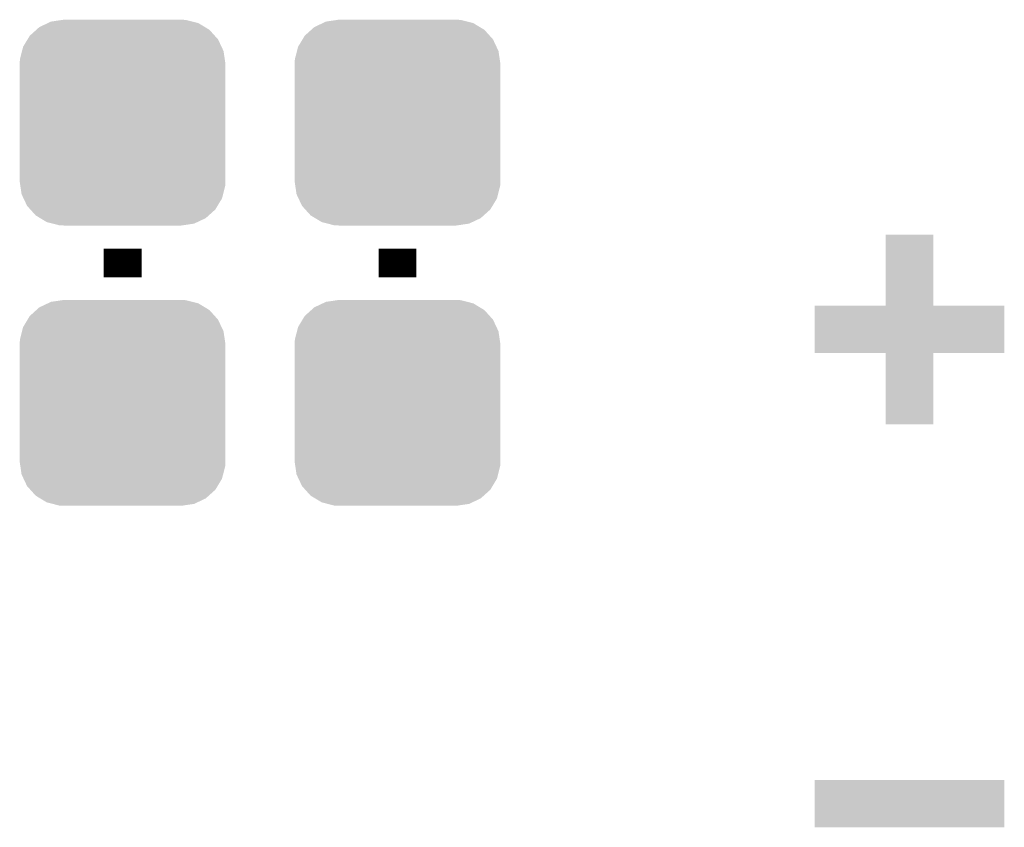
# Model space of a CAD drawing. Extents: x -52 to 48, y -3 to 57.
# Tile 91 of 96: x 35.24 to 40.51, y 39.88 to 44.2. Entities that reach past the tile are written whole.
import ezdxf

# ---------------------------------------------------------------- set-up
doc = ezdxf.new("R2010")
doc.units = 0
doc.layers.get('0').update_dxf_attribs({"linetype": 'CONTINUOUS'})
doc.layers.add('CLICK_SHIELD_FOR_RED_PITAYA_010', color=11, linetype='CONTINUOUS')
doc.layers.add('CLICK_SHIELD_FOR_RED_PITAYA_012', color=8, linetype='CONTINUOUS')

# ---------------------------------------------------------------- blocks, each defined once
blk = doc.blocks.new('RECTANGLE_98')
blk.add_solid([(0.508, 0.127), (0.508, -0.127), (-0.508, 0.127), (-0.508, -0.127)])
blk = doc.blocks.new('RECTANGLE_99')
blk.add_solid([(0.127, 0.508), (0.127, -0.508), (-0.127, 0.508), (-0.127, -0.508)])
blk = doc.blocks.new('CUSTOM_208')
for points in [[(-0.445816, 0.51162), (-0.400774, 0.532846), (0.441342, 0.51162), (0.406198, 0.532846)], [(-0.400774, 0.532846), (-0.383312, 0.541074), (0.406198, 0.532846), (0.373946, 0.541074)], [(-0.383312, 0.541074), (-0.323442, 0.549926), (0.373946, 0.541074), (0.339246, 0.549926)], [(-0.323442, 0.549926), (-0.31496, 0.55118), (0.339246, 0.549926), (0.31496, 0.55118)], [(-0.497124, 0.465342), (-0.461888, 0.497124), (0.49401, 0.465342), (0.465342, 0.497124)], [(-0.461888, 0.497124), (-0.445816, 0.51162), (0.465342, 0.497124), (0.441342, 0.51162)], [(-0.532846, 0.406198), (-0.508918, 0.445816), (0.53029, 0.406198), (0.51162, 0.445816)], [(-0.508918, 0.445816), (-0.497124, 0.465342), (0.51162, 0.445816), (0.49401, 0.465342)], [(-0.549926, 0.339246), (-0.538686, 0.383312), (0.54759, 0.339246), (0.541074, 0.383312)], [(-0.538686, 0.383312), (-0.532846, 0.406198), (0.541074, 0.383312), (0.53029, 0.406198)], [(-0.55118, 0.31496), (-0.549926, 0.339246), (0.55118, 0.31496), (0.54759, 0.339246)], [(-0.55118, -0.31496), (-0.55118, 0.31496), (0.55118, -0.31496), (0.55118, 0.31496)], [(-0.547588, -0.339246), (-0.55118, -0.31496), (0.549926, -0.339246), (0.55118, -0.31496)], [(-0.541074, -0.383312), (-0.547588, -0.339246), (0.538684, -0.383312), (0.549926, -0.339246)], [(-0.530288, -0.406198), (-0.541074, -0.383312), (0.532846, -0.406198), (0.538684, -0.383312)], [(-0.51162, -0.445816), (-0.530288, -0.406198), (0.508916, -0.445816), (0.532846, -0.406198)], [(-0.494008, -0.465342), (-0.51162, -0.445816), (0.497124, -0.465342), (0.508916, -0.445816)], [(-0.465342, -0.497124), (-0.494008, -0.465342), (0.461886, -0.497124), (0.497124, -0.465342)], [(-0.44134, -0.51162), (-0.465342, -0.497124), (0.445816, -0.51162), (0.461886, -0.497124)], [(-0.406198, -0.532846), (-0.44134, -0.51162), (0.400772, -0.532846), (0.445816, -0.51162)], [(-0.373944, -0.541074), (-0.406198, -0.532846), (0.383312, -0.541074), (0.400772, -0.532846)], [(-0.339246, -0.549926), (-0.373944, -0.541074), (0.32344, -0.549926), (0.383312, -0.541074)], [(-0.31496, -0.55118), (-0.339246, -0.549926), (0.31496, -0.55118), (0.32344, -0.549926)]]:
    blk.add_solid(points)

msp = doc.modelspace()

# ---------------------------------------------------------------- linework, layer by layer
at = {"layer": 'CLICK_SHIELD_FOR_RED_PITAYA_010', "const_width": 0.2032}
for points in [[(35.7886, 42.8244), (35.7886, 42.9768)], [(37.2618, 42.8244), (37.2618, 42.9768)]]:
    msp.add_lwpolyline(points, dxfattribs=at)

# ---------------------------------------------------------------- block references
at = {"layer": 'CLICK_SHIELD_FOR_RED_PITAYA_010'}
for name, p in [('RECTANGLE_99', (40.005, 42.545)), ('RECTANGLE_98', (40.005, 42.545)), ('RECTANGLE_98', (40.005, 40.005))]:
    msp.add_blockref(name, p, dxfattribs=at)
at = {"layer": 'CLICK_SHIELD_FOR_RED_PITAYA_012'}
for p in [(35.7886, 43.65244), (37.2618, 43.65244), (35.7886, 42.1513), (37.2618, 42.1513)]:
    msp.add_blockref('CUSTOM_208', p, dxfattribs=at)

doc.saveas('drawing.dxf')
